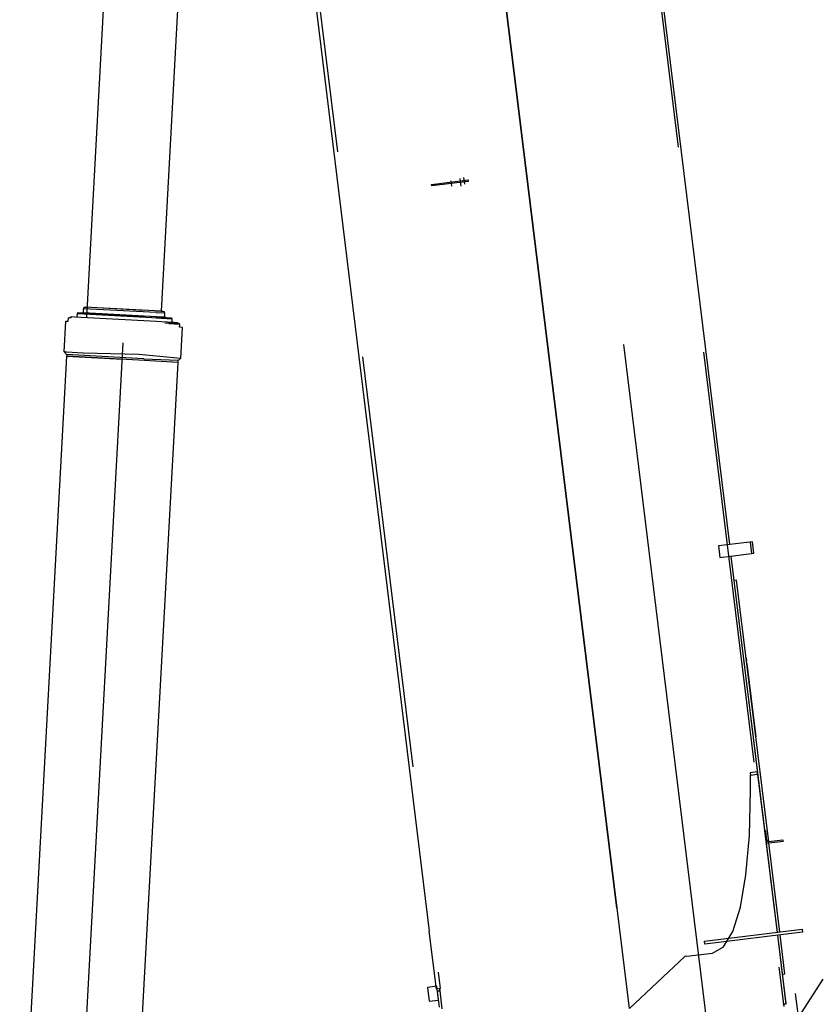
# Model space of a CAD drawing. Extents: x 26250 to 211390, y 12641 to 169243.
# Tile 76 of 132: x 141750 to 145201, y 17215 to 21469. Entities that reach past the tile are written whole.
import ezdxf

# ---------------------------------------------------------------- set-up
doc = ezdxf.new("R2010")
doc.units = 0
doc.header["$LTSCALE"] = 212.5
for name, pattern in [('CENTER', [50.5, 30, -9, 2.5, -9]), ('HIDDEN', [12.6, 8.4, -4.2]), ('PHANTOM', [58, 30, -9, 2.5, -5, 2.5, -9])]:
    doc.linetypes.add(name, pattern=pattern)
for name, color, linetype in [('1', 7, 'CONTINUOUS'), ('11', 7, 'CONTINUOUS'), ('500', 7, 'CONTINUOUS'), ('611', 7, 'CONTINUOUS')]:
    doc.layers.add(name, color=color, linetype=linetype)

# ---------------------------------------------------------------- blocks, each defined once
blk = doc.blocks.new('*G76')
at = {"layer": '1', "color": 7, "linetype": 'CONTINUOUS'}
for p, q in [((142025.3, 20202.6), (142025.9, 20217.6)), ((142025.9, 20217.6), (142026.1, 20217.6)), ((142026.1, 20217.6), (142026.1, 20218.8)), ((142026.3, 20222.2), (142028.6, 20226.2)), ((142338.8, 20203.6), (142026.4, 20220.6)), ((142030.6, 20227.4), (142041.6, 20227)), ((142289.2, 20213.3), (142033.9, 20227.2)), ((142368.8, 20209), (142339.1, 20210.2)), ((142361.1, 20209.4), (142372.2, 20209)), ((142373.5, 20207.4), (142375.2, 20203.3)), ((141972.4, 20180.5), (141972.7, 20186.6)), ((141972.7, 20186.6), (141988.2, 20185.8)), ((141988.2, 20185.8), (142340.8, 20166.7)), ((141998.2, 20185.3), (141998.9, 20198)), ((141998.9, 20198), (142000.8, 20203.9)), ((142347.4, 20179.1), (141998.9, 20198)), ((142000.8, 20203.9), (142291.6, 20188.2)), ((142341.5, 20185.4), (142025.3, 20202.6)), ((142375, 20183.6), (142338.1, 20185.1)), ((142375.6, 20201.6), (142338.8, 20203.1)), ((142340.8, 20166.7), (142412.1, 20162.8)), ((142407.3, 20175.9), (142341.3, 20179.4)), ((142341.5, 20185.4), (142406, 20181.9)), ((142375.6, 20198.6), (142375, 20183.6)), ((142375.7, 20199.8), (142375.6, 20198.6)), ((142406, 20181.9), (142407.3, 20175.9)), ((142407.3, 20175.9), (142406.6, 20163.1)), ((142439.7, 20155.1), (142377.6, 20158.4)), ((142441.6, 20153), (142394, 20155.5)), ((142412.1, 20162.8), (142416.6, 20162.5)), ((142416.6, 20162.5), (142432.1, 20161.7)), ((142432.1, 20161.7), (142431.7, 20155.5)), ((142441.6, 20153), (142439.7, 20155.1)), ((142440.9, 20140.4), (142441.6, 20152.8)), ((142452.9, 20139.8), (142440.9, 20140.4)), ((142441.3, 20147.2), (142441.6, 20153)), ((142445.7, 20007.3), (142452.9, 20139.8)), ((141952, 20034.1), (142024, 20030.2)), ((142264.8, 20024.5), (142445.7, 20007.3)), ((142434.7, 19997.3), (142286.8, 20003.1)), ((142434.2, 19988.9), (142288.5, 19996.9)), ((142432.7, 19988.8), (142288.9, 19996.6))]:
    blk.add_line(p, q, dxfattribs=at)
at = {"layer": '1', "color": 7, "linetype": 'HIDDEN'}
for p, q in [((141942.6, 20036.9), (141942.5, 20034.6)), ((141942.5, 20034.6), (141952, 20034.1)), ((142286.8, 20003.6), (141952.4, 20023.5)), ((142288.5, 19996.7), (141953.4, 20014.9)), ((142193.1, 20001.8), (141953.4, 20014.8)), ((142024, 20030.2), (142264.8, 20024.5))]:
    blk.add_line(p, q, dxfattribs=at)
at = {"layer": '1', "color": 7, "linetype": 'CONTINUOUS'}
for points in [[(142026.1, 20218.8), (142026.2, 20219.2), (142026.2, 20219.5), (142026.2, 20219.9), (142026.2, 20220.2), (142026.2, 20220.6), (142026.2, 20220.9), (142026.3, 20221.2), (142026.3, 20221.6), (142026.3, 20221.9), (142026.3, 20222.2)], [(142028.6, 20226.2), (142028.7, 20226.4), (142028.9, 20226.6), (142029, 20226.8), (142029.2, 20226.9), (142029.4, 20227.1), (142029.6, 20227.2), (142029.9, 20227.3), (142030.1, 20227.4), (142030.3, 20227.4), (142030.6, 20227.4)], [(142372.2, 20209), (142372.4, 20208.9), (142372.6, 20208.8), (142372.8, 20208.7), (142373, 20208.6), (142373.2, 20208.4), (142373.3, 20208.3), (142373.4, 20208.1), (142373.5, 20207.8), (142373.5, 20207.6), (142373.5, 20207.4)]]:
    blk.add_lwpolyline(points, dxfattribs=at)
blk.add_arc((142365.2, 20200.3), 10.5, -2.24, 16.8711, dxfattribs=at)
at = {"layer": '11', "color": 7, "linetype": 'CONTINUOUS'}
for p, q in [((142039.4, 20183), (142267.5, 24380.2)), ((142587, 24362.8), (142360.7, 20209.6)), ((142361.1, 20209.3), (142112.6, 20222.8)), ((141942.5, 20034.6), (141949.7, 20167.1)), ((141949.7, 20167.1), (141959.6, 20166.6)), ((141959.6, 20166.6), (141960.3, 20179.1)), ((141962.4, 20181), (141960.3, 20179.1)), ((141960.3, 20179.1), (141960.3, 20179.1)), ((141972.4, 20180.5), (141962.4, 20181)), ((141749.6, 16264.6), (141953.4, 20015)), ((142432.7, 19988.9), (142192.5, 15567.6))]:
    blk.add_line(p, q, dxfattribs=at)
at = {"layer": '11', "color": 7, "linetype": 'CENTER'}
blk.add_line((141936.4, 15278), (142196.9, 20072.8), dxfattribs=at)
at = {"layer": '500', "color": 7, "linetype": 'CONTINUOUS'}
for p, q in [((141942.5, 20034.6), (141953.8, 20022)), ((141953.8, 20022), (141953.4, 20014.8)), ((142433.1, 19995.9), (142432.7, 19988.8)), ((142445.7, 20007.3), (142433.1, 19995.9))]:
    blk.add_line(p, q, dxfattribs=at)
blk = doc.blocks.new('*G95')
at = {"layer": '11', "color": 7, "linetype": 'CENTER'}
for p, q in [((143051.4, 30717.4), (144807.6, 16414.2)), ((143612.5, 20773.1), (143615.2, 20750.8)), ((143651.5, 20783.6), (143655.5, 20750.8)), ((143667.7, 20787.5), (143671.3, 20758.3)), ((144971.8, 17941), (144976.7, 17941.6)), ((145101.5, 17261.8), (145133.1, 17005))]:
    blk.add_line(p, q, dxfattribs=at)
at = {"layer": '11', "color": 7, "linetype": 'HIDDEN'}
for p, q in [((141926.2, 30642.5), (143566.5, 17282.9)), ((143399.6, 30663.3), (145050.8, 17215.3)), ((144916.3, 19213.8), (144906.3, 19212.5)), ((144906.3, 19212.5), (144912.4, 19162.9)), ((144922.4, 19164.1), (144916.3, 19213.8)), ((144912.4, 19162.9), (144922.4, 19164.1)), ((143564.7, 17273), (143574.3, 17195.1))]:
    blk.add_line(p, q, dxfattribs=at)
at = {"layer": '11', "color": 7, "linetype": 'CONTINUOUS'}
for p, q in [((143917.3, 26529), (144817, 19201.6)), ((144329.8, 17630.5), (143256.9, 26368.9)), ((143256.9, 26368.9), (144329.8, 17630.5)), ((142693, 24265.5), (143519.9, 17531)), ((143529.7, 20757.4), (143687.6, 20776.8)), ((143688.3, 20770.9), (143530.4, 20751.5)), ((143687.6, 20776.8), (143688.3, 20770.9)), ((143530.4, 20751.5), (143529.7, 20757.4)), ((144916.3, 19213.8), (144769.7, 19195.8)), ((144769.7, 19195.8), (144775.8, 19146.1)), ((144922.4, 19164.1), (144916.3, 19213.8)), ((144775.8, 19146.1), (144823.1, 19151.9)), ((144823.1, 19151.9), (144922.4, 19164.1)), ((144823.1, 19151.9), (144999.8, 17712.8)), ((144847.9, 19048.2), (144836, 19046.7)), ((144836, 19046.7), (145014.4, 17593.6)), ((144986.7, 17917.7), (144847.9, 19048.2)), ((144879.1, 18696), (144880.3, 18686.1)), ((144889.3, 18711), (144890.9, 18698)), ((144892.3, 18687.1), (144931.1, 18370.8)), ((144937.7, 18219), (144906.2, 18215.1)), ((144906.2, 18215.1), (144907.4, 18205.2)), ((144907.4, 18205.2), (144938.9, 18209)), ((144907.4, 18205.2), (144938.9, 18209)), ((144938.9, 18209), (144937.7, 18219)), ((144938.9, 18209), (145022.7, 17526.2)), ((144908.4, 18140.8), (144907.4, 18205.2)), ((144903.4, 17945), (144908.4, 18140.8)), ((144888.5, 17774.6), (144903.4, 17945)), ((145034.6, 17527.6), (144987.3, 17912.7)), ((144864.3, 17634.8), (144888.5, 17774.6)), ((144999.8, 17712.8), (145022.7, 17526.2)), ((144329.8, 17630.5), (144383, 17197.2)), ((144831.3, 17530.1), (144864.3, 17634.8)), ((145014.4, 17593.6), (145022.7, 17526.2)), ((143550.6, 17280.9), (143519.9, 17531)), ((144708.8, 17487.6), (145130.6, 17539.4)), ((145132.1, 17527.5), (144710.2, 17475.7)), ((144790.7, 17463.3), (144831.3, 17530.1)), ((145130.6, 17539.4), (145132.1, 17527.5)), ((144710.2, 17475.7), (144708.8, 17487.6)), ((145024.2, 17514.2), (145060.5, 17218.5)), ((145024.2, 17514.2), (145044.9, 17345.5)), ((145024.2, 17514.2), (145060.7, 17216.5)), ((145056.8, 17347), (145036.1, 17515.7)), ((144743.6, 17436.6), (144790.7, 17463.3)), ((144385.3, 17196.9), (144624.2, 17422)), ((144632.2, 17423), (144624.2, 17422)), ((144632.2, 17423), (144743.6, 17436.6)), ((145044.9, 17345.5), (145056.8, 17347)), ((143552.1, 17293.4), (143512.4, 17288.5)), ((143512.4, 17288.5), (143519.7, 17228.9)), ((143566.5, 17282.9), (143550.6, 17280.9)), ((143559.4, 17233.8), (143552.1, 17293.4)), ((143554.8, 17271.8), (143564.7, 17273)), ((143563.3, 17202.2), (143554.8, 17271.8)), ((143559.7, 17272.4), (143565.2, 17278.1)), ((143564.7, 17273), (143559.7, 17272.4)), ((143564.7, 17273), (143565.8, 17283)), ((143565.2, 17278.1), (143564.7, 17273)), ((143519.7, 17228.9), (143559.4, 17233.8)), ((145050.8, 17215.3), (145050.6, 17217.2)), ((145060.7, 17216.5), (145050.8, 17215.3)), ((145050.8, 17215.3), (145052, 17205.3)), ((145060.5, 17218.5), (145060.7, 17216.5))]:
    blk.add_line(p, q, dxfattribs=at)
at = {"layer": '611', "color": 7, "linetype": 'CONTINUOUS'}
for p, q in [((144970.2, 17966), (144968.7, 17965.9)), ((144968.7, 17965.9), (144975.4, 17911.3)), ((144978.9, 17923.8), (144974.1, 17963)), ((144975.4, 17911.3), (145049.9, 17920.4)), ((145045.8, 17924.9), (144986.7, 17917.7)), ((145049.9, 17920.4), (145049.7, 17921.9))]:
    blk.add_line(p, q, dxfattribs=at)
for centre, radius, start, end in [((144970.6, 17962.6), 3.5, 7, 97), ((144985.9, 17924.6), 7, -173, -82.9875), ((145046.2, 17921.5), 3.5, 7, 96.95)]:
    blk.add_arc(centre, radius, start, end, dxfattribs=at)

msp = doc.modelspace()

# ---------------------------------------------------------------- linework, layer by layer
at = {"layer": '11', "color": 7, "linetype": 'PHANTOM'}
msp.add_line((151858.2, 27708.9), (145114.3, 17157.6), dxfattribs=at)

# ---------------------------------------------------------------- block references
at = {"layer": '11', "color": 7, "linetype": 'CONTINUOUS'}
for name in ['*G95', '*G76']:
    msp.add_blockref(name, (0, 0), dxfattribs=at)

doc.saveas('drawing.dxf')
